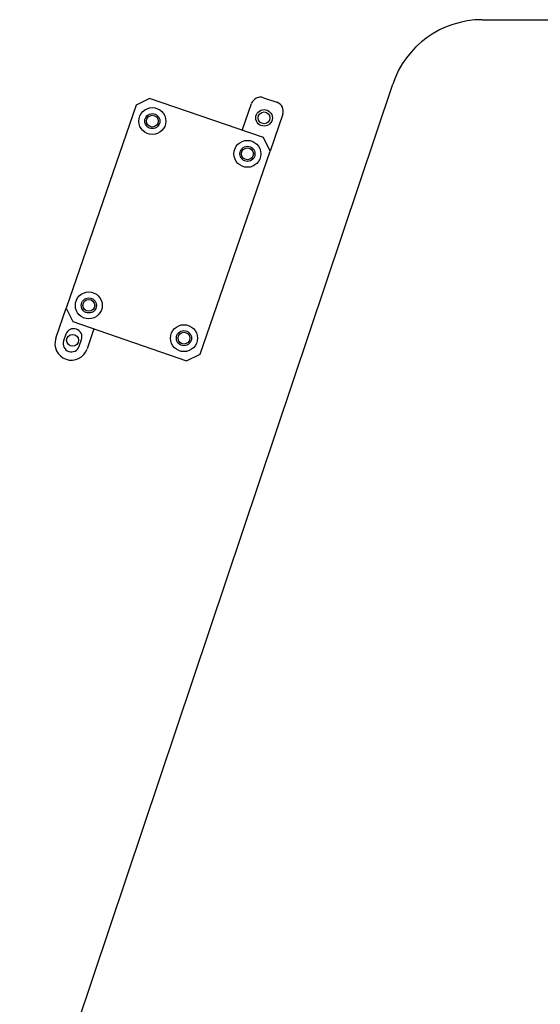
# Model space of a CAD drawing. Header units: millimetres. Extents: x 1088 to 3786, y 72 to 1979.
# Tile 7 of 62: x 1915 to 2026, y 1228 to 1437. Entities that reach past the tile are written whole.
import ezdxf

# ---------------------------------------------------------------- set-up
doc = ezdxf.new("R2010")
doc.units = ezdxf.units.MM

msp = doc.modelspace()

# ---------------------------------------------------------------- linework, layer by layer
for p, q in [((2013.288, 1437.059), (2029.895, 1437.059)), ((1915.355, 1187.934), (1994.326, 1423.418)), ((1966.98, 1420.53), (1969.816, 1419.553)), ((1940.005, 1418.977), (1925.191, 1375.956)), ((1942.865, 1420.372), (1940.005, 1418.977)), ((1966.975, 1412.07), (1942.865, 1420.372)), ((1962.484, 1413.617), (1964.437, 1419.29)), ((1971.056, 1417.011), (1968.37, 1409.21)), ((1968.37, 1409.21), (1966.975, 1412.07)), ((1953.557, 1366.189), (1968.37, 1409.21)), ((1922.994, 1369.574), (1925.191, 1375.956)), ((1925.191, 1375.956), (1926.586, 1373.096)), ((1926.586, 1373.096), (1950.697, 1364.794)), ((1931.077, 1371.55), (1929.612, 1367.295)), ((1925.137, 1370.422), (1924.648, 1369.004)), ((1927.958, 1367.865), (1928.446, 1369.283)), ((1950.697, 1364.794), (1953.557, 1366.189))]:
    msp.add_line(p, q)
for centre, radius in [((1943.434, 1415.575), 2.85), ((1943.434, 1415.575), 1.6), ((1943.434, 1415.575), 1.25), ((1967.096, 1416.259), 1.75), ((1967.096, 1416.259), 1.25), ((1963.573, 1408.641), 2.85), ((1963.573, 1408.641), 1.6), ((1963.573, 1408.641), 1.25), ((1929.988, 1376.525), 2.85), ((1929.988, 1376.525), 1.6), ((1929.988, 1376.525), 1.25), ((1950.127, 1369.591), 2.85), ((1950.127, 1369.591), 1.6), ((1950.127, 1369.591), 1.25), ((1926.547, 1369.143), 1.25)]:
    msp.add_circle(centre, radius)
for centre, radius, start, end in [((2013.288, 1417.059), 20, 90, 161.461), ((1966.328, 1418.638), 2, 71, 161), ((1969.165, 1417.662), 2, 341, 71), ((1926.791, 1369.853), 1.75, 341, 161), ((1926.303, 1368.434), 3.5, 161, 341), ((1926.303, 1368.434), 1.75, 161, 341)]:
    msp.add_arc(centre, radius, start, end)

doc.saveas('drawing.dxf')
